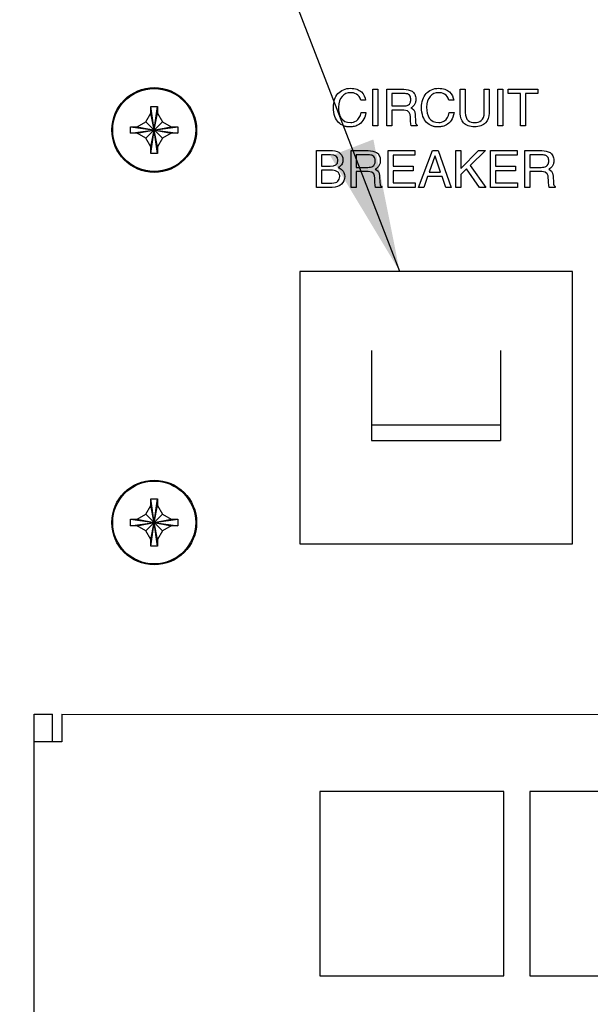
# Model space of a CAD drawing. Header units: inches. Extents: x 0 to 34, y 0 to 22.
# Tile 64 of 76: x 27.1 to 27.9, y 15.5 to 16.8. Entities that reach past the tile are written whole.
import ezdxf

# ---------------------------------------------------------------- set-up
doc = ezdxf.new("R2010")
doc.units = ezdxf.units.IN
doc.header["$LTSCALE"] = 1.87
doc.header["$MEASUREMENT"] = 0
doc.layers.get('0').update_dxf_attribs({"linetype": 'CONTINUOUS'})
doc.layers.add('DATUMCURVES', color=7, linetype='CONTINUOUS')
doc.layers.add('DETAIL', color=7, linetype='CONTINUOUS')

msp = doc.modelspace()

# ---------------------------------------------------------------- linework, layer by layer
at = {"color": 7, "linetype": 'CONTINUOUS'}
for p, q in [((27.29136, 16.69358), (27.29136, 16.70258)), ((27.29136, 16.63858), (27.30036, 16.70258)), ((27.30036, 16.63858), (27.29136, 16.70258)), ((27.29136, 16.70258), (27.30036, 16.70258)), ((27.30036, 16.70258), (27.30036, 16.69358)), ((27.28459, 16.68185), (27.29136, 16.69358)), ((27.29136, 16.64758), (27.30036, 16.69358)), ((27.30036, 16.64758), (27.29136, 16.69358)), ((27.30036, 16.69358), (27.30714, 16.68185)), ((27.26386, 16.66608), (27.26386, 16.67508)), ((27.26386, 16.67508), (27.32786, 16.66608)), ((27.26386, 16.67508), (27.27286, 16.67508)), ((27.26386, 16.66608), (27.32786, 16.67508)), ((27.27286, 16.67508), (27.28459, 16.68185)), ((27.27286, 16.67508), (27.31886, 16.66608)), ((27.27286, 16.66608), (27.31886, 16.67508)), ((27.28459, 16.65931), (27.30714, 16.68185)), ((27.28459, 16.68185), (27.30713, 16.65931)), ((27.30714, 16.68185), (27.31886, 16.67508)), ((27.31886, 16.67508), (27.32786, 16.67508)), ((27.32786, 16.67508), (27.32786, 16.66608)), ((27.27286, 16.66608), (27.26386, 16.66608)), ((27.28459, 16.65931), (27.27286, 16.66608)), ((27.31886, 16.66608), (27.30713, 16.65931)), ((27.32786, 16.66608), (27.31886, 16.66608)), ((27.29136, 16.64758), (27.28459, 16.65931)), ((27.29136, 16.63858), (27.29136, 16.64758)), ((27.30713, 16.65931), (27.30036, 16.64758)), ((27.30036, 16.64758), (27.30036, 16.63858)), ((27.30036, 16.63858), (27.29136, 16.63858)), ((27.49336, 16.47857), (27.49336, 16.10857)), ((27.86336, 16.47857), (27.49336, 16.47857)), ((27.86336, 16.10857), (27.86336, 16.47857)), ((27.59086, 16.37104), (27.59086, 16.24904)), ((27.76586, 16.37104), (27.76586, 16.24904)), ((27.59086, 16.27027), (27.76586, 16.27027)), ((27.59086, 16.24904), (27.76586, 16.24904)), ((27.29136, 16.16058), (27.29136, 16.16958)), ((27.29136, 16.10558), (27.30036, 16.16958)), ((27.30036, 16.10558), (27.29136, 16.16958)), ((27.29136, 16.16958), (27.30036, 16.16958)), ((27.30036, 16.16958), (27.30036, 16.16058)), ((27.28458, 16.14885), (27.29136, 16.16058)), ((27.29136, 16.11458), (27.30036, 16.16058)), ((27.30036, 16.11458), (27.29136, 16.16058)), ((27.30036, 16.16058), (27.30713, 16.14885)), ((27.26386, 16.13308), (27.26386, 16.14208)), ((27.26386, 16.14208), (27.32786, 16.13308)), ((27.26386, 16.14208), (27.27286, 16.14208)), ((27.26386, 16.13308), (27.32786, 16.14208)), ((27.27286, 16.14208), (27.28458, 16.14885)), ((27.27286, 16.14208), (27.31886, 16.13308)), ((27.27286, 16.13308), (27.31886, 16.14208)), ((27.28458, 16.12631), (27.30713, 16.14885)), ((27.28458, 16.14885), (27.30713, 16.12631)), ((27.30713, 16.14885), (27.31886, 16.14208)), ((27.31886, 16.14208), (27.32786, 16.14208)), ((27.32786, 16.14208), (27.32786, 16.13308)), ((27.27286, 16.13308), (27.26386, 16.13308)), ((27.28458, 16.12631), (27.27286, 16.13308)), ((27.29136, 16.11458), (27.28458, 16.12631)), ((27.30713, 16.12631), (27.30036, 16.11458)), ((27.31886, 16.13308), (27.30713, 16.12631)), ((27.32786, 16.13308), (27.31886, 16.13308)), ((27.29136, 16.10558), (27.29136, 16.11458)), ((27.30036, 16.11458), (27.30036, 16.10558)), ((27.30036, 16.10558), (27.29136, 16.10558)), ((27.49336, 16.10857), (27.86336, 16.10857)), ((27.13285, 15.87708), (27.15785, 15.87708)), ((27.15785, 15.83958), (27.15785, 15.87708))]:
    msp.add_line(p, q, dxfattribs=at)
at = {"color": 3, "linetype": 'CONTINUOUS'}
for p, q in [((27.13282, 13.98208), (27.13285, 15.87708)), ((27.17035, 15.87708), (27.17035, 15.83958)), ((27.17035, 15.87708), (31.03635, 15.87702)), ((27.17035, 15.83958), (27.13285, 15.83958)), ((27.52035, 15.77207), (27.52035, 15.52207)), ((27.77035, 15.77207), (27.52035, 15.77207)), ((27.77035, 15.52207), (27.77035, 15.77207)), ((27.80535, 15.77207), (27.80535, 15.52207)), ((28.05535, 15.77207), (27.80535, 15.77207)), ((27.52035, 15.52207), (27.77035, 15.52207)), ((27.80535, 15.52207), (28.05535, 15.52207))]:
    msp.add_line(p, q, dxfattribs=at)
for centre in [(27.29586, 16.67058), (27.29586, 16.13758)]:
    msp.add_circle(centre, 0.0575, dxfattribs=at)
at = {"color": 7, "linetype": 'CONTINUOUS'}
for centre in [(27.29586, 16.67058), (27.29586, 16.13758)]:
    msp.add_circle(centre, 0.05625, dxfattribs=at)
at = {"layer": 'DATUMCURVES', "color": 40, "linetype": 'CONTINUOUS'}
for points, knots in [([(27.53893, 16.70125, 3.55992), (27.53893, 16.70892, 3.55992), (27.54228, 16.71866, 3.55992), (27.55193, 16.7259, 3.55992), (27.56184, 16.7278, 3.55992), (27.57115, 16.72622, 3.55992), (27.57928, 16.72119, 3.55992), (27.5822, 16.71507, 3.55992), (27.58268, 16.7109, 3.55992)], [0, 0, 0, 0, 0.2652098, 0.3978147, 0.5304196, 0.6478147, 0.7652098, 1, 1, 1, 1]), ([(27.65852, 16.70125, 3.55992), (27.65852, 16.70892, 3.55992), (27.66186, 16.71866, 3.55992), (27.67151, 16.7259, 3.55992), (27.68142, 16.7278, 3.55992), (27.69073, 16.72622, 3.55992), (27.69886, 16.72119, 3.55992), (27.70178, 16.71507, 3.55992), (27.70226, 16.7109, 3.55992)], [0, 0, 0, 0, 0.2652098, 0.3978147, 0.5304196, 0.6478147, 0.7652098, 1, 1, 1, 1]), ([(27.63379, 16.70319, 3.55992), (27.63626, 16.70319, 3.55992), (27.64006, 16.70372, 3.55992), (27.64328, 16.70694, 3.55992), (27.64427, 16.7119, 3.55992), (27.64323, 16.71681, 3.55992), (27.64, 16.71984, 3.55992), (27.63664, 16.72014, 3.55992), (27.63497, 16.72014, 3.55992)], [0, 0, 0, 0, 0.2442739, 0.3664109, 0.4885479, 0.6164109, 0.7442739, 1, 1, 1, 1]), ([(27.63449, 16.7259, 3.55992), (27.63858, 16.7259, 3.55992), (27.64473, 16.72476, 3.55992), (27.64985, 16.71957, 3.55992), (27.65122, 16.71324, 3.55992), (27.6504, 16.70748, 3.55992), (27.64813, 16.70326, 3.55992), (27.64553, 16.70149, 3.55992), (27.64393, 16.70055, 3.55992)], [0, 0, 0, 0, 0.2945622, 0.4418433, 0.5891245, 0.6918433, 0.7945622, 1, 1, 1, 1]), ([(27.58317, 16.69437, 3.55992), (27.58178, 16.68496, 3.55992), (27.57499, 16.67759, 3.55992), (27.56681, 16.67517, 3.55992), (27.5631, 16.67475, 3.55992), (27.56012, 16.67468, 3.55992), (27.55723, 16.67495, 3.55992), (27.55161, 16.6764, 3.55992), (27.54557, 16.6802, 3.55992), (27.54032, 16.68835, 3.55992), (27.53893, 16.69646, 3.55992), (27.53893, 16.70125, 3.55992)], [0, 0, 0, 0, 0.124401, 0.1866015, 0.2177018, 0.2488021, 0.3427018, 0.4366015, 0.624401, 0.8122005, 1, 1, 1, 1]), ([(27.70275, 16.69437, 3.55992), (27.70136, 16.68496, 3.55992), (27.69457, 16.67759, 3.55992), (27.68639, 16.67517, 3.55992), (27.68268, 16.67475, 3.55992), (27.6797, 16.67468, 3.55992), (27.67681, 16.67495, 3.55992), (27.67119, 16.6764, 3.55992), (27.66515, 16.6802, 3.55992), (27.6599, 16.68835, 3.55992), (27.65852, 16.69646, 3.55992), (27.65852, 16.70125, 3.55992)], [0, 0, 0, 0, 0.124401, 0.1866015, 0.2177018, 0.2488021, 0.3427018, 0.4366015, 0.624401, 0.8122005, 1, 1, 1, 1]), ([(27.75032, 16.69354, 3.55992), (27.75032, 16.68843, 3.55992), (27.74785, 16.68137, 3.55992), (27.73972, 16.6758, 3.55992), (27.7303, 16.67418, 3.55992), (27.72103, 16.67579, 3.55992), (27.71332, 16.68127, 3.55992), (27.71108, 16.68798, 3.55992), (27.71108, 16.69264, 3.55992)], [0, 0, 0, 0, 0.2525638, 0.3788458, 0.5051277, 0.6288458, 0.7525638, 1, 1, 1, 1]), ([(27.71782, 16.69451, 3.55992), (27.71782, 16.68368, 3.55992), (27.7305, 16.67777, 3.55992), (27.74358, 16.68354, 3.55992), (27.74358, 16.69437, 3.55992)], [0, 0, 0, 0, 0.4944593, 1, 1, 1, 1]), ([(27.53782, 16.64257, 3.55992), (27.54247, 16.64257, 3.55992), (27.54951, 16.63958, 3.55992), (27.55251, 16.63219, 3.55992), (27.55133, 16.6245, 3.55992), (27.54799, 16.62087, 3.55992), (27.54525, 16.61958, 3.55992)], [0, 0, 0, 0, 0.3378844, 0.6757689, 0.8378844, 1, 1, 1, 1]), ([(27.58553, 16.61986, 3.55992), (27.58799, 16.61986, 3.55992), (27.5918, 16.62039, 3.55992), (27.59502, 16.62361, 3.55992), (27.59601, 16.62857, 3.55992), (27.59496, 16.63348, 3.55992), (27.59174, 16.6365, 3.55992), (27.58838, 16.6368, 3.55992), (27.58671, 16.6368, 3.55992)], [0, 0, 0, 0, 0.2442739, 0.3664109, 0.4885479, 0.6164109, 0.7442739, 1, 1, 1, 1]), ([(27.58622, 16.64257, 3.55992), (27.59032, 16.64257, 3.55992), (27.59646, 16.64143, 3.55992), (27.60159, 16.63623, 3.55992), (27.60296, 16.62991, 3.55992), (27.60214, 16.62414, 3.55992), (27.59987, 16.61992, 3.55992), (27.59727, 16.61816, 3.55992), (27.59567, 16.61722, 3.55992)], [0, 0, 0, 0, 0.2945622, 0.4418433, 0.5891245, 0.6918433, 0.7945622, 1, 1, 1, 1]), ([(27.82094, 16.61986, 3.55992), (27.82341, 16.61986, 3.55992), (27.82721, 16.62039, 3.55992), (27.83043, 16.6236, 3.55992), (27.83142, 16.62856, 3.55992), (27.83038, 16.63347, 3.55992), (27.82715, 16.6365, 3.55992), (27.82379, 16.6368, 3.55992), (27.82212, 16.6368, 3.55992)], [0, 0, 0, 0, 0.2442739, 0.3664109, 0.4885479, 0.6164109, 0.7442739, 1, 1, 1, 1]), ([(27.82164, 16.64257, 3.55992), (27.82573, 16.64257, 3.55992), (27.83188, 16.64143, 3.55992), (27.837, 16.63623, 3.55992), (27.83837, 16.62991, 3.55992), (27.83755, 16.62414, 3.55992), (27.83528, 16.61992, 3.55992), (27.83268, 16.61815, 3.55992), (27.83108, 16.61722, 3.55992)], [0, 0, 0, 0, 0.2945622, 0.4418433, 0.5891245, 0.6918433, 0.7945622, 1, 1, 1, 1]), ([(27.53699, 16.59847, 3.55992), (27.54049, 16.59847, 3.55992), (27.54445, 16.59983, 3.55992), (27.5471, 16.6036, 3.55992), (27.54783, 16.60799, 3.55992), (27.54677, 16.61219, 3.55992), (27.54299, 16.61541, 3.55992), (27.53862, 16.61597, 3.55992), (27.53588, 16.61597, 3.55992)], [0, 0, 0, 0, 0.2210651, 0.3315977, 0.4421303, 0.5815977, 0.7210651, 1, 1, 1, 1])]:
    msp.add_open_spline(points, degree=3, knots=knots, dxfattribs=at)
for points in [[(27.5622, 16.72125, 3.55992), (27.55317, 16.72125, 3.55992), (27.54588, 16.71458, 3.55992), (27.54588, 16.70146, 3.55992)], [(27.57616, 16.7109, 3.55992), (27.57428, 16.71965, 3.55992), (27.56699, 16.72125, 3.55992), (27.5622, 16.72125, 3.55992)], [(27.59233, 16.67604, 3.55992), (27.59233, 16.67604, 3.55992), (27.59233, 16.7259, 3.55992), (27.59233, 16.7259, 3.55992)], [(27.59233, 16.7259, 3.55992), (27.59233, 16.7259, 3.55992), (27.59907, 16.7259, 3.55992), (27.59907, 16.7259, 3.55992)], [(27.59907, 16.7259, 3.55992), (27.59907, 16.7259, 3.55992), (27.59907, 16.67604, 3.55992), (27.59907, 16.67604, 3.55992)], [(27.61143, 16.67604, 3.55992), (27.61143, 16.67604, 3.55992), (27.61143, 16.7259, 3.55992), (27.61143, 16.7259, 3.55992)], [(27.61143, 16.7259, 3.55992), (27.61143, 16.7259, 3.55992), (27.63449, 16.7259, 3.55992), (27.63449, 16.7259, 3.55992)], [(27.63497, 16.72014, 3.55992), (27.63497, 16.72014, 3.55992), (27.61817, 16.72014, 3.55992), (27.61817, 16.72014, 3.55992)], [(27.61817, 16.72014, 3.55992), (27.61817, 16.72014, 3.55992), (27.61817, 16.70319, 3.55992), (27.61817, 16.70319, 3.55992)], [(27.68178, 16.72124, 3.55992), (27.67275, 16.72125, 3.55992), (27.66546, 16.71458, 3.55992), (27.66546, 16.70146, 3.55992)], [(27.69574, 16.7109, 3.55992), (27.69386, 16.71965, 3.55992), (27.68657, 16.72124, 3.55992), (27.68178, 16.72124, 3.55992)], [(27.71108, 16.69264, 3.55992), (27.71108, 16.69264, 3.55992), (27.71108, 16.7259, 3.55992), (27.71108, 16.7259, 3.55992)], [(27.71108, 16.7259, 3.55992), (27.71108, 16.7259, 3.55992), (27.71782, 16.7259, 3.55992), (27.71782, 16.7259, 3.55992)], [(27.71782, 16.7259, 3.55992), (27.71782, 16.7259, 3.55992), (27.71782, 16.69451, 3.55992), (27.71782, 16.69451, 3.55992)], [(27.74358, 16.69437, 3.55992), (27.74358, 16.69437, 3.55992), (27.74358, 16.7259, 3.55992), (27.74358, 16.7259, 3.55992)], [(27.74358, 16.7259, 3.55992), (27.74358, 16.7259, 3.55992), (27.75032, 16.7259, 3.55992), (27.75032, 16.7259, 3.55992)], [(27.75032, 16.7259, 3.55992), (27.75032, 16.7259, 3.55992), (27.75032, 16.69354, 3.55992), (27.75032, 16.69354, 3.55992)], [(27.76205, 16.67604, 3.55992), (27.76205, 16.67604, 3.55992), (27.76206, 16.7259, 3.55992), (27.76206, 16.7259, 3.55992)], [(27.76206, 16.7259, 3.55992), (27.76206, 16.7259, 3.55992), (27.76879, 16.7259, 3.55992), (27.76879, 16.7259, 3.55992)], [(27.76879, 16.7259, 3.55992), (27.76879, 16.7259, 3.55992), (27.76879, 16.67604, 3.55992), (27.76879, 16.67604, 3.55992)], [(27.77601, 16.7259, 3.55992), (27.77601, 16.7259, 3.55992), (27.8165, 16.7259, 3.55992), (27.8165, 16.7259, 3.55992)], [(27.77601, 16.71992, 3.55992), (27.77601, 16.71992, 3.55992), (27.77601, 16.7259, 3.55992), (27.77601, 16.7259, 3.55992)], [(27.79289, 16.71992, 3.55992), (27.79289, 16.71992, 3.55992), (27.77601, 16.71992, 3.55992), (27.77601, 16.71992, 3.55992)], [(27.79289, 16.67604, 3.55992), (27.79289, 16.67604, 3.55992), (27.79289, 16.71992, 3.55992), (27.79289, 16.71992, 3.55992)], [(27.8165, 16.71992, 3.55992), (27.8165, 16.71992, 3.55992), (27.79962, 16.71992, 3.55992), (27.79962, 16.71992, 3.55992)], [(27.79962, 16.71992, 3.55992), (27.79962, 16.71992, 3.55992), (27.79962, 16.67604, 3.55992), (27.79962, 16.67604, 3.55992)], [(27.8165, 16.7259, 3.55992), (27.8165, 16.7259, 3.55992), (27.8165, 16.71992, 3.55992), (27.8165, 16.71992, 3.55992)], [(27.54588, 16.70146, 3.55992), (27.54588, 16.68972, 3.55992), (27.55004, 16.68069, 3.55992), (27.56241, 16.68069, 3.55992)], [(27.58268, 16.7109, 3.55992), (27.58268, 16.7109, 3.55992), (27.57616, 16.7109, 3.55992), (27.57616, 16.7109, 3.55992)], [(27.61817, 16.70319, 3.55992), (27.61817, 16.70319, 3.55992), (27.63379, 16.70319, 3.55992), (27.63379, 16.70319, 3.55992)], [(27.64393, 16.70055, 3.55992), (27.64678, 16.69937, 3.55992), (27.64962, 16.69812, 3.55992), (27.6499, 16.69118, 3.55992)], [(27.66546, 16.70146, 3.55992), (27.66546, 16.68972, 3.55992), (27.66962, 16.68069, 3.55992), (27.68199, 16.68069, 3.55992)], [(27.70226, 16.7109, 3.55992), (27.70226, 16.7109, 3.55992), (27.69574, 16.7109, 3.55992), (27.69574, 16.7109, 3.55992)], [(27.56241, 16.68069, 3.55992), (27.56678, 16.68069, 3.55992), (27.57435, 16.68278, 3.55992), (27.57664, 16.69437, 3.55992)], [(27.57664, 16.69437, 3.55992), (27.57664, 16.69437, 3.55992), (27.58317, 16.69437, 3.55992), (27.58317, 16.69437, 3.55992)], [(27.63449, 16.69743, 3.55992), (27.63449, 16.69743, 3.55992), (27.61817, 16.69743, 3.55992), (27.61817, 16.69743, 3.55992)], [(27.61817, 16.69743, 3.55992), (27.61817, 16.69743, 3.55992), (27.61817, 16.67604, 3.55992), (27.61817, 16.67604, 3.55992)], [(27.64337, 16.68854, 3.55992), (27.64337, 16.69264, 3.55992), (27.64254, 16.69743, 3.55992), (27.63449, 16.69743, 3.55992)], [(27.64455, 16.67604, 3.55992), (27.64358, 16.67909, 3.55992), (27.64337, 16.68666, 3.55992), (27.64337, 16.68854, 3.55992)], [(27.6499, 16.69118, 3.55992), (27.6499, 16.69118, 3.55992), (27.65032, 16.68215, 3.55992), (27.65032, 16.68215, 3.55992)], [(27.68199, 16.68069, 3.55992), (27.68636, 16.68069, 3.55992), (27.69393, 16.68278, 3.55992), (27.69622, 16.69437, 3.55992)], [(27.69622, 16.69437, 3.55992), (27.69622, 16.69437, 3.55992), (27.70275, 16.69437, 3.55992), (27.70275, 16.69437, 3.55992)], [(27.59907, 16.67604, 3.55992), (27.59907, 16.67604, 3.55992), (27.59233, 16.67604, 3.55992), (27.59233, 16.67604, 3.55992)], [(27.61817, 16.67604, 3.55992), (27.61817, 16.67604, 3.55992), (27.61143, 16.67604, 3.55992), (27.61143, 16.67604, 3.55992)], [(27.65282, 16.67604, 3.55992), (27.65282, 16.67604, 3.55992), (27.64455, 16.67604, 3.55992), (27.64455, 16.67604, 3.55992)], [(27.65032, 16.68215, 3.55992), (27.65039, 16.67937, 3.55992), (27.65074, 16.67833, 3.55992), (27.65282, 16.67715, 3.55992)], [(27.65282, 16.67715, 3.55992), (27.65282, 16.67715, 3.55992), (27.65282, 16.67604, 3.55992), (27.65282, 16.67604, 3.55992)], [(27.76879, 16.67604, 3.55992), (27.76879, 16.67604, 3.55992), (27.76205, 16.67604, 3.55992), (27.76205, 16.67604, 3.55992)], [(27.79962, 16.67604, 3.55992), (27.79962, 16.67604, 3.55992), (27.79289, 16.67604, 3.55992), (27.79289, 16.67604, 3.55992)], [(27.51587, 16.59271, 3.55992), (27.51587, 16.59271, 3.55992), (27.51588, 16.64257, 3.55992), (27.51588, 16.64257, 3.55992)], [(27.51588, 16.64257, 3.55992), (27.51588, 16.64257, 3.55992), (27.53782, 16.64257, 3.55992), (27.53782, 16.64257, 3.55992)], [(27.53483, 16.63681, 3.55992), (27.53483, 16.63681, 3.55992), (27.52261, 16.63681, 3.55992), (27.52261, 16.63681, 3.55992)], [(27.52261, 16.63681, 3.55992), (27.52261, 16.63681, 3.55992), (27.52261, 16.62146, 3.55992), (27.52261, 16.62146, 3.55992)], [(27.54518, 16.62951, 3.55992), (27.54518, 16.63417, 3.55992), (27.54233, 16.63681, 3.55992), (27.53483, 16.63681, 3.55992)], [(27.56317, 16.59271, 3.55992), (27.56317, 16.59271, 3.55992), (27.56317, 16.64257, 3.55992), (27.56317, 16.64257, 3.55992)], [(27.56317, 16.64257, 3.55992), (27.56317, 16.64257, 3.55992), (27.58622, 16.64257, 3.55992), (27.58622, 16.64257, 3.55992)], [(27.56991, 16.63681, 3.55992), (27.56991, 16.63681, 3.55992), (27.5699, 16.61986, 3.55992), (27.5699, 16.61986, 3.55992)], [(27.58671, 16.6368, 3.55992), (27.58671, 16.6368, 3.55992), (27.56991, 16.63681, 3.55992), (27.56991, 16.63681, 3.55992)], [(27.61316, 16.59271, 3.55992), (27.61316, 16.59271, 3.55992), (27.61316, 16.64257, 3.55992), (27.61316, 16.64257, 3.55992)], [(27.61316, 16.64257, 3.55992), (27.61316, 16.64257, 3.55992), (27.64948, 16.64257, 3.55992), (27.64948, 16.64257, 3.55992)], [(27.64948, 16.63659, 3.55992), (27.64948, 16.63659, 3.55992), (27.6199, 16.63659, 3.55992), (27.6199, 16.63659, 3.55992)], [(27.6199, 16.63659, 3.55992), (27.6199, 16.63659, 3.55992), (27.6199, 16.62132, 3.55992), (27.6199, 16.62132, 3.55992)], [(27.64948, 16.64257, 3.55992), (27.64948, 16.64257, 3.55992), (27.64948, 16.63659, 3.55992), (27.64948, 16.63659, 3.55992)], [(27.65448, 16.59271, 3.55992), (27.65448, 16.59271, 3.55992), (27.67323, 16.64257, 3.55992), (27.67323, 16.64257, 3.55992)], [(27.67671, 16.63513, 3.55992), (27.67671, 16.63513, 3.55992), (27.66872, 16.61319, 3.55992), (27.66872, 16.61319, 3.55992)], [(27.67323, 16.64257, 3.55992), (27.67323, 16.64257, 3.55992), (27.68087, 16.64257, 3.55992), (27.68087, 16.64257, 3.55992)], [(27.67685, 16.63513, 3.55992), (27.67685, 16.63513, 3.55992), (27.67671, 16.63513, 3.55992), (27.67671, 16.63513, 3.55992)], [(27.68421, 16.61319, 3.55992), (27.68421, 16.61319, 3.55992), (27.67685, 16.63513, 3.55992), (27.67685, 16.63513, 3.55992)], [(27.68087, 16.64257, 3.55992), (27.68087, 16.64257, 3.55992), (27.69893, 16.59271, 3.55992), (27.69893, 16.59271, 3.55992)], [(27.70511, 16.59271, 3.55992), (27.70511, 16.59271, 3.55992), (27.70511, 16.64257, 3.55992), (27.70511, 16.64257, 3.55992)], [(27.70511, 16.64257, 3.55992), (27.70511, 16.64257, 3.55992), (27.71185, 16.64257, 3.55992), (27.71185, 16.64257, 3.55992)], [(27.71185, 16.64257, 3.55992), (27.71185, 16.64257, 3.55992), (27.71185, 16.6184, 3.55992), (27.71185, 16.6184, 3.55992)], [(27.71185, 16.6184, 3.55992), (27.71185, 16.6184, 3.55992), (27.73601, 16.64257, 3.55992), (27.73601, 16.64257, 3.55992)], [(27.74532, 16.64257, 3.55992), (27.74532, 16.64257, 3.55992), (27.72455, 16.62243, 3.55992), (27.72455, 16.62243, 3.55992)], [(27.73601, 16.64257, 3.55992), (27.73601, 16.64257, 3.55992), (27.74532, 16.64257, 3.55992), (27.74532, 16.64257, 3.55992)], [(27.75212, 16.5927, 3.55992), (27.75212, 16.5927, 3.55992), (27.75212, 16.64257, 3.55992), (27.75212, 16.64257, 3.55992)], [(27.75212, 16.64257, 3.55992), (27.75212, 16.64257, 3.55992), (27.78844, 16.64257, 3.55992), (27.78844, 16.64257, 3.55992)], [(27.78844, 16.63659, 3.55992), (27.78844, 16.63659, 3.55992), (27.75886, 16.63659, 3.55992), (27.75886, 16.63659, 3.55992)], [(27.75886, 16.63659, 3.55992), (27.75886, 16.63659, 3.55992), (27.75886, 16.62132, 3.55992), (27.75886, 16.62132, 3.55992)], [(27.78844, 16.64257, 3.55992), (27.78844, 16.64257, 3.55992), (27.78844, 16.63659, 3.55992), (27.78844, 16.63659, 3.55992)], [(27.79858, 16.5927, 3.55992), (27.79858, 16.5927, 3.55992), (27.79858, 16.64257, 3.55992), (27.79858, 16.64257, 3.55992)], [(27.79858, 16.64257, 3.55992), (27.79858, 16.64257, 3.55992), (27.82164, 16.64257, 3.55992), (27.82164, 16.64257, 3.55992)], [(27.82212, 16.6368, 3.55992), (27.82212, 16.6368, 3.55992), (27.80532, 16.6368, 3.55992), (27.80532, 16.6368, 3.55992)], [(27.80532, 16.6368, 3.55992), (27.80532, 16.6368, 3.55992), (27.80532, 16.61986, 3.55992), (27.80532, 16.61986, 3.55992)], [(27.52261, 16.62146, 3.55992), (27.52261, 16.62146, 3.55992), (27.53477, 16.62146, 3.55992), (27.53477, 16.62146, 3.55992)], [(27.53477, 16.62146, 3.55992), (27.54122, 16.62146, 3.55992), (27.54518, 16.6234, 3.55992), (27.54518, 16.62951, 3.55992)], [(27.54525, 16.61958, 3.55992), (27.54852, 16.61826, 3.55992), (27.55428, 16.61597, 3.55992), (27.55428, 16.60743, 3.55992)], [(27.5699, 16.61986, 3.55992), (27.5699, 16.61986, 3.55992), (27.58553, 16.61986, 3.55992), (27.58553, 16.61986, 3.55992)], [(27.6199, 16.62132, 3.55992), (27.6199, 16.62132, 3.55992), (27.64719, 16.62132, 3.55992), (27.64719, 16.62132, 3.55992)], [(27.64719, 16.62132, 3.55992), (27.64719, 16.62132, 3.55992), (27.64719, 16.61534, 3.55992), (27.64719, 16.61534, 3.55992)], [(27.72455, 16.62243, 3.55992), (27.72455, 16.62243, 3.55992), (27.74587, 16.5927, 3.55992), (27.74587, 16.5927, 3.55992)], [(27.75886, 16.62132, 3.55992), (27.75886, 16.62132, 3.55992), (27.78615, 16.62132, 3.55992), (27.78615, 16.62132, 3.55992)], [(27.78615, 16.62132, 3.55992), (27.78615, 16.62132, 3.55992), (27.78615, 16.61534, 3.55992), (27.78615, 16.61534, 3.55992)], [(27.80532, 16.61986, 3.55992), (27.80532, 16.61986, 3.55992), (27.82094, 16.61986, 3.55992), (27.82094, 16.61986, 3.55992)], [(27.53588, 16.61597, 3.55992), (27.53588, 16.61597, 3.55992), (27.52261, 16.61597, 3.55992), (27.52261, 16.61597, 3.55992)], [(27.52261, 16.61597, 3.55992), (27.52261, 16.61597, 3.55992), (27.52261, 16.59847, 3.55992), (27.52261, 16.59847, 3.55992)], [(27.55428, 16.60743, 3.55992), (27.55428, 16.59944, 3.55992), (27.54838, 16.59271, 3.55992), (27.53733, 16.59271, 3.55992)], [(27.58622, 16.6141, 3.55992), (27.58622, 16.6141, 3.55992), (27.5699, 16.6141, 3.55992), (27.5699, 16.6141, 3.55992)], [(27.5699, 16.6141, 3.55992), (27.5699, 16.6141, 3.55992), (27.5699, 16.59271, 3.55992), (27.5699, 16.59271, 3.55992)], [(27.59511, 16.60521, 3.55992), (27.59511, 16.6093, 3.55992), (27.59428, 16.6141, 3.55992), (27.58622, 16.6141, 3.55992)], [(27.59567, 16.61722, 3.55992), (27.59851, 16.61604, 3.55992), (27.60136, 16.61479, 3.55992), (27.60164, 16.60785, 3.55992)], [(27.60164, 16.60785, 3.55992), (27.60164, 16.60785, 3.55992), (27.60206, 16.59882, 3.55992), (27.60206, 16.59882, 3.55992)], [(27.64719, 16.61534, 3.55992), (27.64719, 16.61534, 3.55992), (27.6199, 16.61534, 3.55992), (27.6199, 16.61534, 3.55992)], [(27.6199, 16.61534, 3.55992), (27.6199, 16.61534, 3.55992), (27.6199, 16.59868, 3.55992), (27.6199, 16.59868, 3.55992)], [(27.66664, 16.60722, 3.55992), (27.66664, 16.60722, 3.55992), (27.66143, 16.59271, 3.55992), (27.66143, 16.59271, 3.55992)], [(27.68664, 16.60722, 3.55992), (27.68664, 16.60722, 3.55992), (27.66664, 16.60722, 3.55992), (27.66664, 16.60722, 3.55992)], [(27.66872, 16.61319, 3.55992), (27.66872, 16.61319, 3.55992), (27.68421, 16.61319, 3.55992), (27.68421, 16.61319, 3.55992)], [(27.69157, 16.59271, 3.55992), (27.69157, 16.59271, 3.55992), (27.68664, 16.60722, 3.55992), (27.68664, 16.60722, 3.55992)], [(27.71969, 16.61771, 3.55992), (27.71969, 16.61771, 3.55992), (27.71184, 16.6102, 3.55992), (27.71184, 16.6102, 3.55992)], [(27.71184, 16.6102, 3.55992), (27.71184, 16.6102, 3.55992), (27.71184, 16.5927, 3.55992), (27.71184, 16.5927, 3.55992)], [(27.73712, 16.5927, 3.55992), (27.73712, 16.5927, 3.55992), (27.71969, 16.61771, 3.55992), (27.71969, 16.61771, 3.55992)], [(27.78615, 16.61534, 3.55992), (27.78615, 16.61534, 3.55992), (27.75886, 16.61534, 3.55992), (27.75886, 16.61534, 3.55992)], [(27.75886, 16.61534, 3.55992), (27.75886, 16.61534, 3.55992), (27.75886, 16.59868, 3.55992), (27.75886, 16.59868, 3.55992)], [(27.82164, 16.61409, 3.55992), (27.82164, 16.61409, 3.55992), (27.80532, 16.61409, 3.55992), (27.80532, 16.61409, 3.55992)], [(27.80532, 16.61409, 3.55992), (27.80532, 16.61409, 3.55992), (27.80532, 16.5927, 3.55992), (27.80532, 16.5927, 3.55992)], [(27.83052, 16.6052, 3.55992), (27.83052, 16.6093, 3.55992), (27.82969, 16.61409, 3.55992), (27.82164, 16.61409, 3.55992)], [(27.83108, 16.61722, 3.55992), (27.83393, 16.61604, 3.55992), (27.83677, 16.61479, 3.55992), (27.83705, 16.60784, 3.55992)], [(27.83705, 16.60784, 3.55992), (27.83705, 16.60784, 3.55992), (27.83747, 16.59881, 3.55992), (27.83747, 16.59881, 3.55992)], [(27.52261, 16.59847, 3.55992), (27.52261, 16.59847, 3.55992), (27.53699, 16.59847, 3.55992), (27.53699, 16.59847, 3.55992)], [(27.59629, 16.59271, 3.55992), (27.59532, 16.59576, 3.55992), (27.59511, 16.60333, 3.55992), (27.59511, 16.60521, 3.55992)], [(27.60206, 16.59882, 3.55992), (27.60212, 16.59604, 3.55992), (27.60247, 16.595, 3.55992), (27.60456, 16.59382, 3.55992)], [(27.60456, 16.59382, 3.55992), (27.60456, 16.59382, 3.55992), (27.60456, 16.59271, 3.55992), (27.60456, 16.59271, 3.55992)], [(27.6199, 16.59868, 3.55992), (27.6199, 16.59868, 3.55992), (27.64997, 16.59868, 3.55992), (27.64997, 16.59868, 3.55992)], [(27.64997, 16.59868, 3.55992), (27.64997, 16.59868, 3.55992), (27.64997, 16.59271, 3.55992), (27.64997, 16.59271, 3.55992)], [(27.75886, 16.59868, 3.55992), (27.75886, 16.59868, 3.55992), (27.78893, 16.59867, 3.55992), (27.78893, 16.59867, 3.55992)], [(27.78893, 16.59867, 3.55992), (27.78893, 16.59867, 3.55992), (27.78893, 16.5927, 3.55992), (27.78893, 16.5927, 3.55992)], [(27.8317, 16.5927, 3.55992), (27.83073, 16.59576, 3.55992), (27.83052, 16.60333, 3.55992), (27.83052, 16.6052, 3.55992)], [(27.83747, 16.59881, 3.55992), (27.83754, 16.59604, 3.55992), (27.83789, 16.595, 3.55992), (27.83997, 16.59381, 3.55992)], [(27.83997, 16.59381, 3.55992), (27.83997, 16.59381, 3.55992), (27.83997, 16.5927, 3.55992), (27.83997, 16.5927, 3.55992)], [(27.53733, 16.59271, 3.55992), (27.53733, 16.59271, 3.55992), (27.51587, 16.59271, 3.55992), (27.51587, 16.59271, 3.55992)], [(27.5699, 16.59271, 3.55992), (27.5699, 16.59271, 3.55992), (27.56317, 16.59271, 3.55992), (27.56317, 16.59271, 3.55992)], [(27.60456, 16.59271, 3.55992), (27.60456, 16.59271, 3.55992), (27.59629, 16.59271, 3.55992), (27.59629, 16.59271, 3.55992)], [(27.64997, 16.59271, 3.55992), (27.64997, 16.59271, 3.55992), (27.61316, 16.59271, 3.55992), (27.61316, 16.59271, 3.55992)], [(27.66143, 16.59271, 3.55992), (27.66143, 16.59271, 3.55992), (27.65448, 16.59271, 3.55992), (27.65448, 16.59271, 3.55992)], [(27.69893, 16.59271, 3.55992), (27.69893, 16.59271, 3.55992), (27.69157, 16.59271, 3.55992), (27.69157, 16.59271, 3.55992)], [(27.71184, 16.5927, 3.55992), (27.71184, 16.5927, 3.55992), (27.70511, 16.59271, 3.55992), (27.70511, 16.59271, 3.55992)], [(27.74587, 16.5927, 3.55992), (27.74587, 16.5927, 3.55992), (27.73712, 16.5927, 3.55992), (27.73712, 16.5927, 3.55992)], [(27.78893, 16.5927, 3.55992), (27.78893, 16.5927, 3.55992), (27.75212, 16.5927, 3.55992), (27.75212, 16.5927, 3.55992)], [(27.80532, 16.5927, 3.55992), (27.80532, 16.5927, 3.55992), (27.79858, 16.5927, 3.55992), (27.79858, 16.5927, 3.55992)], [(27.83997, 16.5927, 3.55992), (27.83997, 16.5927, 3.55992), (27.8317, 16.5927, 3.55992), (27.8317, 16.5927, 3.55992)]]:
    msp.add_open_spline(points, degree=3, dxfattribs=at)
at = {"layer": 'DETAIL', "color": 2, "linetype": 'CONTINUOUS'}
msp.add_line((27.62886, 16.47857), (27.06986, 17.92622), dxfattribs=at)
msp.add_solid([(27.53487, 16.63523), (27.62886, 16.47857), (27.59317, 16.65774)], dxfattribs=at)

doc.saveas('drawing.dxf')
